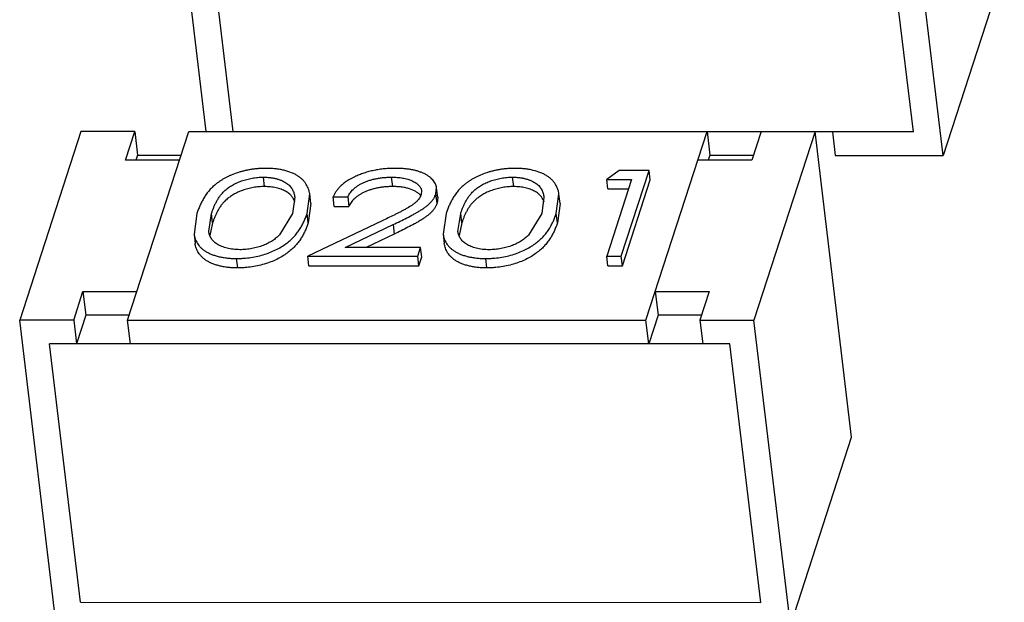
# Model space of a CAD drawing. Header units: millimetres. Extents: x -117 to 182, y -33 to 89.
# Tile 28 of 135: x -102.254 to -101.36, y -0.959 to -0.43. Entities that reach past the tile are written whole.
import ezdxf

# ---------------------------------------------------------------- set-up
doc = ezdxf.new("R2010")
doc.units = ezdxf.units.MM
doc.header["$LTSCALE"] = 1.21
doc.header["$MEASUREMENT"] = 0
doc.layers.get('0').update_dxf_attribs({"linetype": 'CONTINUOUS'})

msp = doc.modelspace()

# ---------------------------------------------------------------- linework, layer by layer
at = {"color": 7, "linetype": 'Continuous'}
for p, q in [((-102.08505, -0.53155), (-102.11568, -0.27543)), ((-101.41577, -0.55319), (-101.44897, -0.27546)), ((-102.06054, -0.53155), (-102.08861, -0.29679)), ((-101.44283, -0.53182), (-101.47093, -0.29682)), ((-101.36026, -0.3818), (-101.41577, -0.55319)), ((-102.19878, -0.53155), (-102.25429, -0.70294)), ((-102.14976, -0.53155), (-102.19878, -0.53155)), ((-102.15817, -0.55752), (-102.14976, -0.53155)), ((-102.15625, -0.70294), (-102.10074, -0.53155)), ((-102.14976, -0.53155), (-102.14721, -0.55291)), ((-102.10074, -0.53155), (-101.63013, -0.53157)), ((-101.68563, -0.70296), (-101.63013, -0.53157)), ((-101.63013, -0.53157), (-101.62757, -0.55293)), ((-101.58118, -0.53182), (-101.63013, -0.53181)), ((-101.58111, -0.53157), (-101.58952, -0.55754)), ((-101.53208, -0.53157), (-101.58759, -0.70296)), ((-101.58111, -0.53157), (-101.53208, -0.53157)), ((-101.49888, -0.8093), (-101.53208, -0.53157)), ((-101.44283, -0.53182), (-101.53208, -0.53182)), ((-101.51637, -0.53182), (-101.51381, -0.55318)), ((-102.14721, -0.55291), (-102.1487, -0.55752)), ((-102.14721, -0.55291), (-102.10766, -0.55291)), ((-101.62757, -0.55293), (-101.62906, -0.55754)), ((-101.62757, -0.55293), (-101.58802, -0.55293)), ((-101.51381, -0.55318), (-101.41577, -0.55319)), ((-102.10915, -0.55752), (-102.15817, -0.55752)), ((-101.58952, -0.55754), (-101.63854, -0.55754)), ((-101.71004, -0.56702), (-101.72126, -0.57501)), ((-101.68284, -0.56702), (-101.71004, -0.56702)), ((-101.70807, -0.64493), (-101.68284, -0.56702)), ((-101.68182, -0.57557), (-101.68284, -0.56702)), ((-102.03199, -0.58155), (-102.03301, -0.573)), ((-101.91553, -0.58155), (-101.91655, -0.573)), ((-101.80573, -0.58155), (-101.80675, -0.57301)), ((-101.69863, -0.57501), (-101.72127, -0.64493)), ((-101.72126, -0.57501), (-101.69863, -0.57501)), ((-101.72023, -0.58356), (-101.72126, -0.57501)), ((-101.70705, -0.65347), (-101.68182, -0.57557)), ((-101.99337, -0.60599), (-101.99092, -0.5883)), ((-101.9899, -0.59684), (-101.99092, -0.5883)), ((-101.88938, -0.58523), (-101.88976, -0.5888)), ((-101.87636, -0.58818), (-101.87573, -0.58269)), ((-101.87534, -0.59672), (-101.87636, -0.58818)), ((-101.87471, -0.59123), (-101.87573, -0.58268)), ((-101.76712, -0.606), (-101.76467, -0.58831)), ((-101.76364, -0.59685), (-101.76467, -0.58831)), ((-101.72023, -0.58356), (-101.7014, -0.58356)), ((-102.0045, -0.59107), (-102.00656, -0.60596)), ((-101.9899, -0.59684), (-101.99235, -0.61454)), ((-101.96966, -0.59098), (-101.95646, -0.59098)), ((-101.96864, -0.59953), (-101.96966, -0.59098)), ((-101.95646, -0.59098), (-101.95544, -0.59953)), ((-101.87471, -0.59123), (-101.87534, -0.59672)), ((-101.77825, -0.59108), (-101.78031, -0.60597)), ((-101.76364, -0.59685), (-101.7661, -0.61455)), ((-102.0933, -0.60599), (-102.09601, -0.62483)), ((-102.08262, -0.6224), (-102.0801, -0.60596)), ((-102.07907, -0.6145), (-102.0801, -0.60596)), ((-102.00656, -0.60596), (-102.01847, -0.62555)), ((-101.99235, -0.61454), (-101.99337, -0.60599)), ((-101.96864, -0.59953), (-101.95544, -0.59953)), ((-101.86705, -0.606), (-101.86975, -0.62484)), ((-101.85637, -0.62241), (-101.85384, -0.60597)), ((-101.85282, -0.61451), (-101.85384, -0.60597)), ((-101.78031, -0.60597), (-101.79222, -0.62556)), ((-101.7661, -0.61455), (-101.76712, -0.606)), ((-102.07907, -0.6145), (-102.08164, -0.62608)), ((-101.9253, -0.61267), (-101.99278, -0.64491)), ((-101.9587, -0.63693), (-101.91517, -0.61612)), ((-101.91517, -0.61612), (-101.91414, -0.62467)), ((-101.85282, -0.61451), (-101.85539, -0.62609)), ((-102.09601, -0.62483), (-102.09499, -0.63337)), ((-101.91414, -0.62467), (-101.93979, -0.63693)), ((-101.86975, -0.62484), (-101.86873, -0.63338)), ((-101.89026, -0.63693), (-101.9587, -0.63693)), ((-101.89285, -0.64492), (-101.89026, -0.63693)), ((-101.88924, -0.64547), (-101.89026, -0.63693)), ((-102.05636, -0.65545), (-102.05739, -0.64691)), ((-101.99278, -0.64491), (-101.89285, -0.64492)), ((-101.99176, -0.65346), (-101.99278, -0.64491)), ((-101.89183, -0.65346), (-101.89285, -0.64492)), ((-101.89183, -0.65346), (-101.88924, -0.64547)), ((-101.83011, -0.65546), (-101.83113, -0.64692)), ((-101.72127, -0.64493), (-101.70807, -0.64493)), ((-101.72025, -0.65347), (-101.72127, -0.64493)), ((-101.70705, -0.65347), (-101.70807, -0.64493)), ((-101.99176, -0.65346), (-101.89183, -0.65346)), ((-101.72025, -0.65347), (-101.70705, -0.65347)), ((-102.20527, -0.70294), (-102.19686, -0.67697)), ((-102.19686, -0.67697), (-102.14784, -0.67697)), ((-102.19686, -0.67697), (-102.1943, -0.69833)), ((-101.67722, -0.67699), (-101.6282, -0.67699)), ((-101.67722, -0.67699), (-101.67467, -0.69835)), ((-101.6282, -0.67699), (-101.63661, -0.70296)), ((-102.20527, -0.70294), (-102.25429, -0.70294)), ((-102.22115, -0.98013), (-102.25429, -0.70294)), ((-102.20527, -0.70294), (-102.20271, -0.7243)), ((-102.1943, -0.69833), (-102.20271, -0.7243)), ((-102.15475, -0.69833), (-102.1943, -0.69833)), ((-102.15625, -0.70294), (-101.68563, -0.70296)), ((-102.15369, -0.7243), (-102.15625, -0.70294)), ((-101.68308, -0.72432), (-101.68563, -0.70296)), ((-101.67467, -0.69835), (-101.68308, -0.72432)), ((-101.63512, -0.69836), (-101.67467, -0.69835)), ((-101.63661, -0.70296), (-101.58759, -0.70296)), ((-101.63661, -0.70296), (-101.63406, -0.72432)), ((-101.55438, -0.98069), (-101.58759, -0.70296)), ((-101.60955, -0.72433), (-102.22722, -0.7243)), ((-102.19913, -0.9593), (-102.22722, -0.7243)), ((-101.58145, -0.95933), (-101.60955, -0.72433)), ((-101.55438, -0.98069), (-101.49888, -0.8093)), ((-102.19913, -0.9593), (-101.58145, -0.95933))]:
    msp.add_line(p, q, dxfattribs=at)
msp.add_arc((-101.89902, -0.59703), 0.01148, 39.90326, 41.02226, dxfattribs=at)
for points, knots in [([(-102.03086, -0.56501), (-102.03194, -0.56502), (-102.03411, -0.56504), (-102.03737, -0.56522), (-102.04063, -0.56553), (-102.04388, -0.56598), (-102.0471, -0.56653), (-102.05027, -0.56721), (-102.05337, -0.56802), (-102.05736, -0.56921), (-102.06119, -0.57061), (-102.06481, -0.57222), (-102.06734, -0.57351), (-102.06974, -0.57486), (-102.07199, -0.57629), (-102.07412, -0.57775), (-102.07611, -0.57926), (-102.07795, -0.58082), (-102.07967, -0.5824), (-102.08124, -0.58401), (-102.08268, -0.58565), (-102.08401, -0.58731), (-102.08563, -0.5895), (-102.08736, -0.59232), (-102.08919, -0.59572), (-102.09078, -0.59913), (-102.09215, -0.60254), (-102.09292, -0.60485), (-102.0933, -0.60599)], [0, 0, 0, 0, 0.040189, 0.08073, 0.121483, 0.162246, 0.202878, 0.243156, 0.282922, 0.322109, 0.398032, 0.434481, 0.469738, 0.503906, 0.536925, 0.569002, 0.599953, 0.629854, 0.6588, 0.686766, 0.71382, 0.740133, 0.765796, 0.815192, 0.862993, 0.909602, 0.955186, 1, 1, 1, 1]), ([(-101.99092, -0.5883), (-101.99101, -0.58754), (-101.99121, -0.58641), (-101.99161, -0.58494), (-101.99231, -0.58269), (-101.9934, -0.58055), (-101.9947, -0.57852), (-101.99546, -0.57751), (-101.99629, -0.57653), (-101.99719, -0.57555), (-101.99816, -0.57461), (-101.99961, -0.57338), (-102.00163, -0.57191), (-102.00435, -0.57033), (-102.00855, -0.56843), (-102.01323, -0.56696), (-102.01825, -0.56596), (-102.02232, -0.56539), (-102.02654, -0.56506), (-102.02941, -0.56502), (-102.03086, -0.56501)], [0, 0, 0, 0, 0.045077, 0.067758, 0.090577, 0.184398, 0.208732, 0.233643, 0.259159, 0.285241, 0.312059, 0.339781, 0.397789, 0.459791, 0.526122, 0.670751, 0.748865, 0.83006, 0.914004, 1, 1, 1, 1]), ([(-101.91329, -0.56501), (-101.91489, -0.56503), (-101.91811, -0.56507), (-101.92294, -0.56541), (-101.92777, -0.56601), (-101.93253, -0.56682), (-101.93718, -0.56793), (-101.94166, -0.56925), (-101.94594, -0.57079), (-101.95118, -0.57307), (-101.95602, -0.57565), (-101.96022, -0.57868), (-101.96291, -0.58099), (-101.9652, -0.58339), (-101.96706, -0.58587), (-101.96857, -0.58838), (-101.9693, -0.59013), (-101.96966, -0.59098)], [0, 0, 0, 0, 0.073513, 0.147752, 0.222251, 0.296441, 0.369618, 0.441294, 0.510895, 0.577972, 0.703652, 0.761316, 0.815443, 0.86603, 0.913238, 0.957731, 1, 1, 1, 1]), ([(-101.87573, -0.58269), (-101.87589, -0.5814), (-101.87642, -0.57945), (-101.87783, -0.57715), (-101.87918, -0.57546), (-101.8808, -0.57385), (-101.88269, -0.57236), (-101.88481, -0.57093), (-101.88721, -0.56965), (-101.88986, -0.56854), (-101.89273, -0.56754), (-101.8958, -0.56671), (-101.89907, -0.56607), (-101.90249, -0.56559), (-101.90602, -0.56524), (-101.90963, -0.56506), (-101.91206, -0.56503), (-101.91329, -0.56501)], [0, 0, 0, 0, 0.086581, 0.132393, 0.180505, 0.231229, 0.285065, 0.341865, 0.402288, 0.46675, 0.534517, 0.605712, 0.68034, 0.757633, 0.836921, 0.917872, 1, 1, 1, 1]), ([(-101.80461, -0.56502), (-101.80569, -0.56503), (-101.80785, -0.56505), (-101.81111, -0.56523), (-101.81438, -0.56554), (-101.81763, -0.56599), (-101.82085, -0.56653), (-101.82402, -0.56722), (-101.82712, -0.56803), (-101.8311, -0.56922), (-101.83493, -0.57062), (-101.83855, -0.57223), (-101.84109, -0.57352), (-101.84349, -0.57487), (-101.84574, -0.5763), (-101.84787, -0.57775), (-101.84985, -0.57927), (-101.8517, -0.58082), (-101.85341, -0.58241), (-101.85499, -0.58402), (-101.85643, -0.58566), (-101.85775, -0.58732), (-101.85937, -0.58951), (-101.86111, -0.59232), (-101.86294, -0.59573), (-101.86453, -0.59914), (-101.86589, -0.60255), (-101.86667, -0.60486), (-101.86705, -0.606)], [0, 0, 0, 0, 0.040189, 0.08073, 0.121483, 0.162246, 0.202878, 0.243156, 0.282922, 0.322109, 0.398032, 0.434481, 0.469738, 0.503906, 0.536925, 0.569002, 0.599953, 0.629854, 0.6588, 0.686766, 0.71382, 0.740133, 0.765796, 0.815192, 0.862993, 0.909602, 0.955186, 1, 1, 1, 1]), ([(-101.76467, -0.58831), (-101.76476, -0.58755), (-101.76496, -0.58642), (-101.76535, -0.58495), (-101.76605, -0.5827), (-101.76714, -0.58056), (-101.76845, -0.57853), (-101.7692, -0.57752), (-101.77003, -0.57654), (-101.77093, -0.57556), (-101.77191, -0.57461), (-101.77335, -0.57339), (-101.77537, -0.57191), (-101.7781, -0.57034), (-101.7823, -0.56844), (-101.78697, -0.56697), (-101.792, -0.56597), (-101.79606, -0.5654), (-101.80029, -0.56507), (-101.80316, -0.56503), (-101.80461, -0.56502)], [0, 0, 0, 0, 0.045077, 0.067758, 0.090577, 0.184398, 0.208732, 0.233643, 0.259159, 0.285241, 0.312059, 0.339781, 0.397789, 0.459791, 0.526122, 0.670751, 0.748865, 0.83006, 0.914004, 1, 1, 1, 1]), ([(-102.0801, -0.60596), (-102.0798, -0.60506), (-102.07921, -0.60326), (-102.07815, -0.60059), (-102.07699, -0.59791), (-102.07588, -0.5957), (-102.07491, -0.59394), (-102.07386, -0.59214), (-102.07264, -0.5904), (-102.07131, -0.58868), (-102.0698, -0.58692), (-102.0676, -0.58481), (-102.06459, -0.58239), (-102.06112, -0.58015), (-102.05791, -0.57847), (-102.05512, -0.57726), (-102.0521, -0.57615), (-102.04814, -0.57495), (-102.04321, -0.57382), (-102.03813, -0.57314), (-102.03471, -0.57305), (-102.03301, -0.573)], [0, 0, 0, 0, 0.045455, 0.091658, 0.138586, 0.186532, 0.210922, 0.235661, 0.286968, 0.313484, 0.340846, 0.398664, 0.460461, 0.526818, 0.597852, 0.635194, 0.673738, 0.753185, 0.834869, 0.917744, 1, 1, 1, 1]), ([(-102.03301, -0.573), (-102.03193, -0.57303), (-102.0298, -0.57309), (-102.02666, -0.57334), (-102.02367, -0.57383), (-102.02087, -0.57451), (-102.01825, -0.57534), (-102.01582, -0.57628), (-102.01362, -0.57736), (-102.0117, -0.5786), (-102.01003, -0.57993), (-102.00823, -0.58182), (-102.00682, -0.5839), (-102.00577, -0.58607), (-102.0052, -0.58772), (-102.00478, -0.58938), (-102.00457, -0.5905), (-102.0045, -0.59107)], [0, 0, 0, 0, 0.087152, 0.172246, 0.253893, 0.331428, 0.405358, 0.475649, 0.541627, 0.602917, 0.660181, 0.713757, 0.813601, 0.861297, 0.907974, 0.954111, 1, 1, 1, 1]), ([(-101.95646, -0.59098), (-101.95616, -0.59039), (-101.95555, -0.58917), (-101.95439, -0.58743), (-101.95303, -0.5857), (-101.95143, -0.584), (-101.94954, -0.58239), (-101.9474, -0.58084), (-101.94501, -0.57938), (-101.94237, -0.57807), (-101.93952, -0.57688), (-101.9365, -0.57581), (-101.93333, -0.57491), (-101.93005, -0.5742), (-101.9267, -0.57365), (-101.92332, -0.57326), (-101.91993, -0.57305), (-101.91767, -0.57302), (-101.91655, -0.573)], [0, 0, 0, 0, 0.043319, 0.088625, 0.136267, 0.186698, 0.240621, 0.29795, 0.358657, 0.422948, 0.490243, 0.55987, 0.631558, 0.704763, 0.778745, 0.852927, 0.926787, 1, 1, 1, 1]), ([(-101.91655, -0.573), (-101.91569, -0.57302), (-101.91397, -0.57304), (-101.91061, -0.57322), (-101.9066, -0.57369), (-101.90278, -0.57455), (-101.89998, -0.57547), (-101.89808, -0.57625), (-101.89633, -0.57712), (-101.89473, -0.57806), (-101.8933, -0.57908), (-101.89206, -0.58018), (-101.89101, -0.58134), (-101.89018, -0.58257), (-101.88962, -0.58387), (-101.88943, -0.58478), (-101.88938, -0.58523)], [0, 0, 0, 0, 0.081217, 0.161277, 0.315972, 0.460632, 0.528431, 0.592771, 0.653951, 0.712114, 0.767031, 0.818726, 0.867599, 0.913653, 0.957406, 1, 1, 1, 1]), ([(-101.85384, -0.60597), (-101.85355, -0.60507), (-101.85296, -0.60327), (-101.85189, -0.6006), (-101.85073, -0.59792), (-101.84962, -0.59571), (-101.84865, -0.59395), (-101.84761, -0.59215), (-101.84638, -0.59041), (-101.84505, -0.58868), (-101.84354, -0.58693), (-101.84134, -0.58482), (-101.83834, -0.5824), (-101.83487, -0.58016), (-101.83166, -0.57848), (-101.82886, -0.57727), (-101.82584, -0.57616), (-101.82188, -0.57496), (-101.81695, -0.57383), (-101.81188, -0.57315), (-101.80845, -0.57306), (-101.80675, -0.57301)], [0, 0, 0, 0, 0.045455, 0.091658, 0.138586, 0.186532, 0.210922, 0.235661, 0.286968, 0.313484, 0.340846, 0.398664, 0.460461, 0.526818, 0.597852, 0.635194, 0.673738, 0.753185, 0.834869, 0.917744, 1, 1, 1, 1]), ([(-101.80675, -0.57301), (-101.80567, -0.57304), (-101.80354, -0.5731), (-101.80041, -0.57335), (-101.79742, -0.57384), (-101.79461, -0.57452), (-101.79199, -0.57535), (-101.78957, -0.57629), (-101.78737, -0.57737), (-101.78544, -0.57861), (-101.78377, -0.57994), (-101.78197, -0.58183), (-101.78056, -0.58391), (-101.77952, -0.58608), (-101.77894, -0.58772), (-101.77852, -0.58939), (-101.77831, -0.59051), (-101.77825, -0.59108)], [0, 0, 0, 0, 0.087152, 0.172246, 0.253893, 0.331428, 0.405358, 0.475649, 0.541627, 0.602917, 0.660181, 0.713757, 0.813601, 0.861297, 0.907974, 0.954111, 1, 1, 1, 1]), ([(-102.03199, -0.58155), (-102.03369, -0.58159), (-102.03711, -0.58169), (-102.04219, -0.58236), (-102.04712, -0.58349), (-102.05108, -0.5847), (-102.0541, -0.5858), (-102.05689, -0.58701), (-102.0601, -0.58869), (-102.06357, -0.59094), (-102.06658, -0.59336), (-102.06877, -0.59547), (-102.07029, -0.59722), (-102.07162, -0.59895), (-102.07284, -0.60069), (-102.07389, -0.60249), (-102.07485, -0.60425), (-102.07597, -0.60645), (-102.07713, -0.60914), (-102.07819, -0.6118), (-102.07878, -0.61361), (-102.07907, -0.6145)], [0, 0, 0, 0, 0.082256, 0.165131, 0.246815, 0.326262, 0.364806, 0.402148, 0.473182, 0.539539, 0.601336, 0.659154, 0.686516, 0.713032, 0.764339, 0.789078, 0.813468, 0.861414, 0.908342, 0.954545, 1, 1, 1, 1]), ([(-102.0044, -0.59563), (-102.00473, -0.59468), (-102.00557, -0.59281), (-102.00735, -0.59015), (-102.00935, -0.58814), (-102.01131, -0.58672), (-102.013, -0.5857), (-102.0149, -0.5848), (-102.01696, -0.58399), (-102.01916, -0.58327), (-102.02234, -0.58241), (-102.02663, -0.5817), (-102.03017, -0.5816), (-102.03199, -0.58155)], [0, 0, 0, 0, 0.090604, 0.18584, 0.289225, 0.345655, 0.405347, 0.469001, 0.536107, 0.606209, 0.679137, 0.834658, 1, 1, 1, 1]), ([(-101.91553, -0.58155), (-101.91665, -0.58157), (-101.91891, -0.5816), (-101.92229, -0.58181), (-101.92568, -0.5822), (-101.92903, -0.58275), (-101.93231, -0.58346), (-101.93548, -0.58436), (-101.9385, -0.58542), (-101.94135, -0.58661), (-101.94399, -0.58793), (-101.94638, -0.58939), (-101.94852, -0.59093), (-101.95041, -0.59255), (-101.95201, -0.59424), (-101.95337, -0.59597), (-101.95453, -0.59772), (-101.95514, -0.59893), (-101.95544, -0.59953)], [0, 0, 0, 0, 0.073213, 0.147073, 0.221255, 0.295237, 0.368442, 0.44013, 0.509757, 0.577052, 0.641343, 0.70205, 0.759379, 0.813302, 0.863733, 0.911375, 0.956681, 1, 1, 1, 1]), ([(-101.88976, -0.5888), (-101.89, -0.5894), (-101.89037, -0.59032), (-101.89099, -0.59151), (-101.89177, -0.59272), (-101.89298, -0.59419), (-101.8947, -0.59588), (-101.89667, -0.5975), (-101.89968, -0.59959), (-101.90294, -0.6015), (-101.90635, -0.60334), (-101.90896, -0.60473), (-101.91163, -0.60608), (-101.91523, -0.60788), (-101.91978, -0.61009), (-101.92346, -0.61181), (-101.9253, -0.61267)], [0, 0, 0, 0, 0.044688, 0.06783, 0.091975, 0.143268, 0.198253, 0.256789, 0.318681, 0.449095, 0.516336, 0.584033, 0.652506, 0.721413, 0.86019, 1, 1, 1, 1]), ([(-101.89036, -0.58949), (-101.89092, -0.58885), (-101.89222, -0.58762), (-101.89547, -0.58543), (-101.89941, -0.58374), (-101.90384, -0.5826), (-101.90756, -0.58198), (-101.91149, -0.58162), (-101.91417, -0.58157), (-101.91553, -0.58155)], [0, 0, 0, 0, 0.094232, 0.197707, 0.432095, 0.56376, 0.703504, 0.84962, 1, 1, 1, 1]), ([(-101.91517, -0.61612), (-101.91308, -0.61512), (-101.90892, -0.61313), (-101.90277, -0.61006), (-101.89777, -0.6074), (-101.89388, -0.60524), (-101.89107, -0.60357), (-101.88837, -0.60186), (-101.88583, -0.60011), (-101.88352, -0.59826), (-101.88149, -0.59634), (-101.87975, -0.59436), (-101.87851, -0.59266), (-101.8777, -0.59128), (-101.87704, -0.58991), (-101.87663, -0.58887), (-101.87636, -0.58818)], [0, 0, 0, 0, 0.142132, 0.282784, 0.421165, 0.489292, 0.556181, 0.621606, 0.685028, 0.745467, 0.802488, 0.856294, 0.90706, 0.931174, 0.954505, 1, 1, 1, 1]), ([(-101.80573, -0.58155), (-101.80743, -0.5816), (-101.81085, -0.5817), (-101.81593, -0.58237), (-101.82086, -0.5835), (-101.82482, -0.58471), (-101.82784, -0.58581), (-101.83063, -0.58702), (-101.83385, -0.5887), (-101.83731, -0.59095), (-101.84032, -0.59337), (-101.84252, -0.59548), (-101.84403, -0.59723), (-101.84536, -0.59896), (-101.84658, -0.6007), (-101.84763, -0.6025), (-101.8486, -0.60426), (-101.84971, -0.60646), (-101.85087, -0.60915), (-101.85193, -0.61181), (-101.85252, -0.61362), (-101.85282, -0.61451)], [0, 0, 0, 0, 0.082256, 0.165131, 0.246815, 0.326262, 0.364806, 0.402148, 0.473182, 0.539539, 0.601336, 0.659154, 0.686516, 0.713032, 0.764339, 0.789078, 0.813468, 0.861414, 0.908342, 0.954545, 1, 1, 1, 1]), ([(-101.77815, -0.59564), (-101.77847, -0.59469), (-101.77932, -0.59282), (-101.78109, -0.59016), (-101.78309, -0.58815), (-101.78505, -0.58673), (-101.78675, -0.58571), (-101.78864, -0.5848), (-101.7907, -0.584), (-101.79291, -0.58328), (-101.79608, -0.58242), (-101.80037, -0.58171), (-101.80391, -0.58161), (-101.80573, -0.58155)], [0, 0, 0, 0, 0.090604, 0.18584, 0.289225, 0.345655, 0.405347, 0.469001, 0.536107, 0.606209, 0.679137, 0.834658, 1, 1, 1, 1]), ([(-101.87534, -0.59672), (-101.87561, -0.59741), (-101.87602, -0.59846), (-101.87668, -0.59982), (-101.87749, -0.60121), (-101.87873, -0.60291), (-101.88047, -0.60489), (-101.8825, -0.60681), (-101.88481, -0.60865), (-101.88735, -0.6104), (-101.89005, -0.61211), (-101.89286, -0.61378), (-101.89675, -0.61595), (-101.90175, -0.6186), (-101.9079, -0.62168), (-101.91205, -0.62367), (-101.91414, -0.62467)], [0, 0, 0, 0, 0.045495, 0.068826, 0.09294, 0.143706, 0.197512, 0.254533, 0.314972, 0.378394, 0.443819, 0.510708, 0.578835, 0.717216, 0.857868, 1, 1, 1, 1]), ([(-102.05739, -0.64691), (-102.0563, -0.6469), (-102.05412, -0.64689), (-102.04974, -0.64662), (-102.04216, -0.64579), (-102.03186, -0.6434), (-102.02238, -0.63962), (-102.01583, -0.63582), (-102.0116, -0.63284), (-102.00786, -0.62973), (-102.00511, -0.62701), (-102.00322, -0.62474), (-102.0015, -0.62254), (-101.99958, -0.61976), (-101.99766, -0.61632), (-101.99597, -0.61291), (-101.99457, -0.60945), (-101.99377, -0.60714), (-101.99337, -0.60599)], [0, 0, 0, 0, 0.039892, 0.080153, 0.161064, 0.319799, 0.467018, 0.534334, 0.597451, 0.656969, 0.71287, 0.739389, 0.765308, 0.815404, 0.863362, 0.909991, 0.955368, 1, 1, 1, 1]), ([(-101.83113, -0.64692), (-101.83004, -0.64691), (-101.82786, -0.64689), (-101.82348, -0.64663), (-101.81591, -0.6458), (-101.80561, -0.64341), (-101.79612, -0.63963), (-101.78957, -0.63583), (-101.78535, -0.63285), (-101.78161, -0.62974), (-101.77885, -0.62702), (-101.77696, -0.62475), (-101.77525, -0.62255), (-101.77332, -0.61977), (-101.7714, -0.61633), (-101.76971, -0.61292), (-101.76832, -0.60946), (-101.76752, -0.60715), (-101.76712, -0.606)], [0, 0, 0, 0, 0.039892, 0.080153, 0.161064, 0.319799, 0.467018, 0.534334, 0.597451, 0.656969, 0.71287, 0.739389, 0.765308, 0.815404, 0.863362, 0.909991, 0.955368, 1, 1, 1, 1]), ([(-101.99235, -0.61454), (-101.99275, -0.61569), (-101.99355, -0.618), (-101.99495, -0.62145), (-101.99663, -0.62487), (-101.99856, -0.62831), (-102.00048, -0.63109), (-102.0022, -0.63329), (-102.00409, -0.63555), (-102.00684, -0.63827), (-102.01058, -0.64138), (-102.01481, -0.64437), (-102.02136, -0.64816), (-102.03084, -0.65195), (-102.04114, -0.65434), (-102.04872, -0.65516), (-102.0531, -0.65543), (-102.05528, -0.65545), (-102.05636, -0.65545)], [0, 0, 0, 0, 0.044632, 0.090009, 0.136638, 0.184596, 0.234692, 0.260611, 0.28713, 0.343031, 0.402549, 0.465666, 0.532982, 0.680201, 0.838936, 0.919847, 0.960108, 1, 1, 1, 1]), ([(-101.7661, -0.61455), (-101.76649, -0.61569), (-101.7673, -0.61801), (-101.76869, -0.62146), (-101.77038, -0.62488), (-101.7723, -0.62832), (-101.77422, -0.6311), (-101.77594, -0.6333), (-101.77783, -0.63556), (-101.78059, -0.63828), (-101.78432, -0.64139), (-101.78855, -0.64438), (-101.7951, -0.64817), (-101.80459, -0.65196), (-101.81488, -0.65435), (-101.82246, -0.65517), (-101.82684, -0.65544), (-101.82902, -0.65546), (-101.83011, -0.65546)], [0, 0, 0, 0, 0.044632, 0.090009, 0.136638, 0.184596, 0.234692, 0.260611, 0.28713, 0.343031, 0.402549, 0.465666, 0.532982, 0.680201, 0.838936, 0.919847, 0.960108, 1, 1, 1, 1]), ([(-102.09601, -0.62483), (-102.09592, -0.62555), (-102.09566, -0.62699), (-102.09482, -0.62985), (-102.09343, -0.6326), (-102.09158, -0.63517), (-102.08986, -0.63703), (-102.08787, -0.63881), (-102.08555, -0.64046), (-102.08288, -0.64192), (-102.07992, -0.64323), (-102.07667, -0.64434), (-102.07319, -0.64532), (-102.06947, -0.64602), (-102.06557, -0.64655), (-102.06152, -0.64686), (-102.05877, -0.6469), (-102.05739, -0.64691)], [0, 0, 0, 0, 0.04488, 0.090188, 0.183779, 0.233124, 0.284919, 0.339452, 0.397607, 0.460134, 0.52677, 0.597394, 0.671581, 0.749738, 0.830771, 0.914378, 1, 1, 1, 1]), ([(-102.05436, -0.63892), (-102.05538, -0.63889), (-102.05739, -0.63884), (-102.06036, -0.63861), (-102.06321, -0.63817), (-102.06672, -0.6374), (-102.07, -0.63636), (-102.07297, -0.63501), (-102.07493, -0.63393), (-102.07665, -0.63271), (-102.07814, -0.63142), (-102.0794, -0.63005), (-102.08042, -0.62858), (-102.08125, -0.62709), (-102.08213, -0.62508), (-102.0825, -0.62347), (-102.08262, -0.6224)], [0, 0, 0, 0, 0.085706, 0.169397, 0.250053, 0.327397, 0.471451, 0.5379, 0.600632, 0.659119, 0.714217, 0.766208, 0.81551, 0.863161, 0.909579, 1, 1, 1, 1]), ([(-102.01847, -0.62555), (-102.01893, -0.626), (-102.01987, -0.62691), (-102.02191, -0.6287), (-102.02481, -0.63084), (-102.02806, -0.63271), (-102.03091, -0.63409), (-102.03323, -0.63504), (-102.03566, -0.6359), (-102.03818, -0.63668), (-102.04078, -0.63735), (-102.04345, -0.6379), (-102.04616, -0.63836), (-102.04979, -0.63881), (-102.05253, -0.63888), (-102.05436, -0.63892)], [0, 0, 0, 0, 0.049188, 0.099929, 0.207526, 0.324075, 0.385617, 0.449528, 0.515294, 0.582551, 0.651028, 0.720472, 0.79058, 0.860786, 1, 1, 1, 1]), ([(-101.86975, -0.62484), (-101.86967, -0.62556), (-101.8694, -0.627), (-101.86856, -0.62986), (-101.86717, -0.63261), (-101.86532, -0.63518), (-101.8636, -0.63703), (-101.86162, -0.63882), (-101.85929, -0.64046), (-101.85663, -0.64193), (-101.85366, -0.64323), (-101.85042, -0.64435), (-101.84693, -0.64532), (-101.84321, -0.64603), (-101.83931, -0.64655), (-101.83526, -0.64687), (-101.83252, -0.64691), (-101.83113, -0.64692)], [0, 0, 0, 0, 0.04488, 0.090188, 0.183779, 0.233124, 0.284919, 0.339452, 0.397607, 0.460134, 0.52677, 0.597394, 0.671581, 0.749738, 0.830771, 0.914378, 1, 1, 1, 1]), ([(-101.8281, -0.63893), (-101.82912, -0.6389), (-101.83114, -0.63885), (-101.83411, -0.63862), (-101.83695, -0.63818), (-101.84047, -0.63741), (-101.84375, -0.63637), (-101.84671, -0.63502), (-101.84867, -0.63394), (-101.85039, -0.63272), (-101.85188, -0.63143), (-101.85315, -0.63006), (-101.85416, -0.62859), (-101.855, -0.6271), (-101.85587, -0.62509), (-101.85624, -0.62348), (-101.85637, -0.62241)], [0, 0, 0, 0, 0.085706, 0.169397, 0.250053, 0.327397, 0.471451, 0.5379, 0.600632, 0.659119, 0.714217, 0.766208, 0.81551, 0.863161, 0.909579, 1, 1, 1, 1]), ([(-101.79222, -0.62556), (-101.79268, -0.62601), (-101.79361, -0.62692), (-101.79566, -0.62871), (-101.79856, -0.63085), (-101.8018, -0.63272), (-101.80466, -0.6341), (-101.80697, -0.63505), (-101.8094, -0.63591), (-101.81193, -0.63669), (-101.81453, -0.63736), (-101.81719, -0.63791), (-101.8199, -0.63837), (-101.82353, -0.63882), (-101.82628, -0.63889), (-101.8281, -0.63893)], [0, 0, 0, 0, 0.049188, 0.099929, 0.207526, 0.324075, 0.385617, 0.449528, 0.515294, 0.582551, 0.651028, 0.720472, 0.79058, 0.860786, 1, 1, 1, 1]), ([(-102.05636, -0.65545), (-102.05775, -0.65544), (-102.0605, -0.65541), (-102.06454, -0.65509), (-102.06844, -0.65456), (-102.07217, -0.65386), (-102.07565, -0.65289), (-102.07889, -0.65177), (-102.08186, -0.65046), (-102.08453, -0.649), (-102.08685, -0.64735), (-102.08884, -0.64557), (-102.09055, -0.64371), (-102.0924, -0.64115), (-102.09379, -0.6384), (-102.09464, -0.63554), (-102.0949, -0.63409), (-102.09499, -0.63337)], [0, 0, 0, 0, 0.085622, 0.169229, 0.250262, 0.328419, 0.402606, 0.47323, 0.539866, 0.602393, 0.660548, 0.715081, 0.766876, 0.816221, 0.909812, 0.95512, 1, 1, 1, 1]), ([(-101.83011, -0.65546), (-101.8315, -0.65545), (-101.83424, -0.65542), (-101.83829, -0.6551), (-101.84219, -0.65457), (-101.84591, -0.65387), (-101.84939, -0.6529), (-101.85264, -0.65178), (-101.8556, -0.65047), (-101.85827, -0.64901), (-101.86059, -0.64736), (-101.86258, -0.64558), (-101.8643, -0.64372), (-101.86615, -0.64116), (-101.86754, -0.63841), (-101.86838, -0.63555), (-101.86864, -0.6341), (-101.86873, -0.63338)], [0, 0, 0, 0, 0.085622, 0.169229, 0.250262, 0.328419, 0.402606, 0.47323, 0.539866, 0.602393, 0.660548, 0.715081, 0.766876, 0.816221, 0.909812, 0.95512, 1, 1, 1, 1])]:
    msp.add_open_spline(points, degree=3, knots=knots, dxfattribs=at)

doc.saveas('drawing.dxf')
